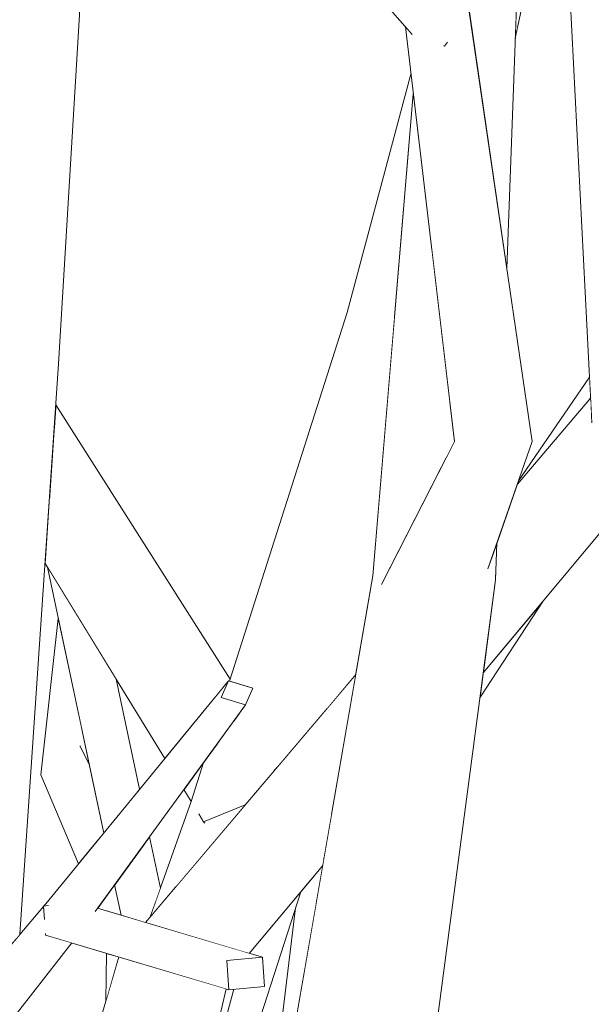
# Model space of a CAD drawing. Extents: x -289599 to -184549, y 66678 to 295474.
# Tile 231 of 256: x -264496 to -264438, y 71866 to 71966. Entities that reach past the tile are written whole.
import ezdxf

# ---------------------------------------------------------------- set-up
doc = ezdxf.new("R2010")
doc.units = 0
doc.header["$MEASUREMENT"] = 0
doc.linetypes.add('Wipeout_Contour', pattern=[1000, 0, -1000])
doc.layers.add('arch drzewa', color=8, linetype='Continuous')
doc.layers.add('arch drzewa_Nr_Pióra__4', color=8, linetype='Continuous', lineweight=9)

msp = doc.modelspace()

# ---------------------------------------------------------------- wipeouts: each hides what was drawn before it
at = {"color": 254, "linetype": 'Wipeout_Contour', "lineweight": 0, "ltscale": 1285222.82523685}
msp.add_wipeout([(-264445.61, 71971.27), (-264450.69, 71970.36), (-264450.52, 71966.69), (-264446.72, 71940.86)], dxfattribs=at).dxf.layer = 'arch drzewa'
at = {"color": 254, "linetype": 'Wipeout_Contour', "lineweight": 0, "ltscale": 1285208.585425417}
msp.add_wipeout([(-264452.6, 71927.58), (-264454.45, 71943.24), (-264453.85, 71919.76), (-264452.86, 71921.7)], dxfattribs=at).dxf.layer = 'arch drzewa'
at = {"color": 254, "linetype": 'Wipeout_Contour', "lineweight": 0, "ltscale": 1285343.136793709}
msp.add_wipeout([(-264496.77, 71872.56), (-264496.4, 71873.01), (-264492.45, 71931.15), (-264494.25, 71930.16)], dxfattribs=at).dxf.layer = 'arch drzewa'
at = {"color": 254, "linetype": 'Wipeout_Contour', "lineweight": 0, "ltscale": 963862.276731}
msp.add_wipeout([(-264438.22, 71927.63), (-264438.17, 71927.68), (-264438.17, 71927.7)], dxfattribs=at).dxf.layer = 'arch drzewa'
at = {"color": 254, "linetype": 'Wipeout_Contour', "lineweight": 0, "ltscale": 1927792.666604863}
msp.add_wipeout([(-264463.89, 71827.79), (-264453.58, 71906.45), (-264453.59, 71906.46), (-264459.51, 71908.69), (-264459.3, 71909.1), (-264460.39, 71909.52)], dxfattribs=at).dxf.layer = 'arch drzewa'
at = {"color": 254, "linetype": 'Wipeout_Contour', "lineweight": 0, "ltscale": 1285158.260994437}
msp.add_wipeout([(-264449.15, 71899.54), (-264449.47, 71897.11), (-264442.98, 71907.01), (-264449.02, 71899.77)], dxfattribs=at).dxf.layer = 'arch drzewa'
at = {"color": 254, "linetype": 'Wipeout_Contour', "lineweight": 0, "ltscale": 1285274.992993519}
msp.add_wipeout([(-264483.18, 71882.94), (-264483.71, 71882.21), (-264482.5, 71876.49), (-264482.07, 71877.7)], dxfattribs=at).dxf.layer = 'arch drzewa'
at = {"color": 254, "linetype": 'Wipeout_Contour', "lineweight": 0, "ltscale": 963905.853446}
msp.add_wipeout([(-264466.34, 71879.02), (-264466.21, 71875.98), (-264465.51, 71880.02)], dxfattribs=at).dxf.layer = 'arch drzewa'
at = {"color": 254, "linetype": 'Wipeout_Contour', "lineweight": 0, "ltscale": 963965.969178}
msp.add_wipeout([(-264488.48, 71875.66), (-264486.08, 71874.95), (-264486.74, 71878.05)], dxfattribs=at).dxf.layer = 'arch drzewa'
at = {"color": 254, "linetype": 'Wipeout_Contour', "lineweight": 0, "ltscale": 1285272.28034632}
msp.add_wipeout([(-264483.95, 71874.31), (-264483.6, 71874.21), (-264483.15, 71874.73), (-264483.47, 71874.63)], dxfattribs=at).dxf.layer = 'arch drzewa'
at = {"color": 254, "linetype": 'Wipeout_Contour', "lineweight": 0, "ltscale": 963960.039095}
msp.add_wipeout([(-264486.72, 71870.81), (-264486.49, 71870.11), (-264486.31, 71870.69)], dxfattribs=at).dxf.layer = 'arch drzewa'
at = {"color": 254, "linetype": 'Wipeout_Contour', "lineweight": 0, "ltscale": 1285227.450324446}
msp.add_wipeout([(-264475.3, 71870.31), (-264475.09, 71867.35), (-264471.46, 71867.69), (-264471.66, 71870.65)], dxfattribs=at).dxf.layer = 'arch drzewa'

# ---------------------------------------------------------------- next in the draw order: wipeouts: each hides what was drawn before it
at = {"color": 254, "linetype": 'Wipeout_Contour', "lineweight": 0, "ltscale": 964043.122509}
msp.add_wipeout([(-264492.45, 71931.15), (-264489.42, 71981.58), (-264491.8, 71980.86)], dxfattribs=at).dxf.layer = 'arch drzewa'
at = {"color": 254, "linetype": 'Wipeout_Contour', "lineweight": 0, "ltscale": 964003.061691}
msp.add_wipeout([(-264494.25, 71930.16), (-264497.43, 71871.79), (-264496.77, 71872.56)], dxfattribs=at).dxf.layer = 'arch drzewa'
at = {"color": 254, "linetype": 'Wipeout_Contour', "lineweight": 0, "ltscale": 1606447.514640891}
msp.add_wipeout([(-264445.53, 71919.21), (-264445.65, 71918.88), (-264438.22, 71927.63), (-264438.17, 71927.7), (-264438.28, 71929.79)], dxfattribs=at).dxf.layer = 'arch drzewa'
at = {"color": 254, "linetype": 'Wipeout_Contour', "lineweight": 0, "ltscale": 963900.611186}
msp.add_wipeout([(-264452.86, 71921.7), (-264452.08, 71923.22), (-264452.6, 71927.58)], dxfattribs=at).dxf.layer = 'arch drzewa'
at = {"color": 254, "linetype": 'Wipeout_Contour', "lineweight": 0, "ltscale": 963872.323606}
msp.add_wipeout([(-264449.15, 71899.54), (-264449.02, 71899.77), (-264449.14, 71899.63)], dxfattribs=at).dxf.layer = 'arch drzewa'
at = {"color": 254, "linetype": 'Wipeout_Contour', "lineweight": 0, "ltscale": 1285272.139609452}
msp.add_wipeout([(-264483.1, 71874.8), (-264483.47, 71874.63), (-264483.15, 71874.73), (-264483.1, 71874.79)], dxfattribs=at).dxf.layer = 'arch drzewa'
at = {"color": 254, "linetype": 'Wipeout_Contour', "lineweight": 0, "ltscale": 1285281.255306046}
msp.add_wipeout([(-264487.58, 71871.07), (-264487.65, 71866.19), (-264486.49, 71870.11), (-264486.72, 71870.81)], dxfattribs=at).dxf.layer = 'arch drzewa'

# ---------------------------------------------------------------- next in the draw order: wipeouts: each hides what was drawn before it
at = {"color": 254, "linetype": 'Wipeout_Contour', "lineweight": 0, "ltscale": 1285356.280217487}
msp.add_wipeout([(-264503.5, 71930.27), (-264498.96, 71869.99), (-264497.43, 71871.79), (-264494.25, 71930.16)], dxfattribs=at).dxf.layer = 'arch drzewa'
at = {"color": 254, "linetype": 'Wipeout_Contour', "lineweight": 0, "ltscale": 1927759.400062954}
msp.add_wipeout([(-264453.55, 71906.41), (-264458.15, 71831.3), (-264447.89, 71909.14), (-264450.85, 71907.96), (-264452.93, 71905.66), (-264453.04, 71905.82)], dxfattribs=at).dxf.layer = 'arch drzewa'
at = {"color": 254, "linetype": 'Wipeout_Contour', "lineweight": 0, "ltscale": 2249234.772831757}
msp.add_wipeout([(-264483.71, 71882.21), (-264486.74, 71878.05), (-264486.08, 71874.95), (-264483.95, 71874.31), (-264483.47, 71874.63), (-264483.1, 71874.8), (-264482.5, 71876.49)], dxfattribs=at).dxf.layer = 'arch drzewa'

# ---------------------------------------------------------------- next in the draw order: wipeouts: each hides what was drawn before it
at = {"color": 254, "linetype": 'Wipeout_Contour', "lineweight": 0, "ltscale": 964035.349736}
msp.add_wipeout([(-264491.8, 71980.86), (-264494.25, 71930.16), (-264492.45, 71931.15)], dxfattribs=at).dxf.layer = 'arch drzewa'
at = {"color": 254, "linetype": 'Wipeout_Contour', "lineweight": 0, "ltscale": 963877.932873}
msp.add_wipeout([(-264448.02, 71912.06), (-264447.89, 71909.14), (-264447.75, 71912.83)], dxfattribs=at).dxf.layer = 'arch drzewa'
at = {"color": 254, "linetype": 'Wipeout_Contour', "lineweight": 0, "ltscale": 1606638.694367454}
msp.add_wipeout([(-264490.28, 71892.22), (-264494.26, 71889.26), (-264488.35, 71882.72), (-264487.85, 71883.32), (-264489.36, 71890.42)], dxfattribs=at).dxf.layer = 'arch drzewa'
at = {"color": 254, "linetype": 'Wipeout_Contour', "lineweight": 0, "ltscale": 963985.488484}
msp.add_wipeout([(-264493.94, 71875.89), (-264493.79, 71875.9), (-264493.77, 71876.11)], dxfattribs=at).dxf.layer = 'arch drzewa'
at = {"color": 254, "linetype": 'Wipeout_Contour', "lineweight": 0, "ltscale": 1927987.024173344}
msp.add_wipeout([(-264528.6, 71824.32), (-264491.1, 71872.12), (-264493.79, 71872.92), (-264493.8, 71872.99), (-264493.46, 71873.7), (-264493.96, 71873.81)], dxfattribs=at).dxf.layer = 'arch drzewa'

# ---------------------------------------------------------------- next in the draw order: wipeouts: each hides what was drawn before it
at = {"color": 254, "linetype": 'Wipeout_Contour', "lineweight": 0, "ltscale": 1928111.922188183}
msp.add_wipeout([(-264499.46, 71981.06), (-264498.41, 71970.85), (-264496.52, 71955.39), (-264496.81, 71955.2), (-264494.25, 71930.16), (-264491.8, 71980.86)], dxfattribs=at).dxf.layer = 'arch drzewa'
at = {"color": 254, "linetype": 'Wipeout_Contour', "lineweight": 0, "ltscale": 1606466.760654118}
msp.add_wipeout([(-264448.71, 71910.23), (-264450.85, 71907.96), (-264447.89, 71909.14), (-264448.02, 71912.06), (-264448.64, 71910.27)], dxfattribs=at).dxf.layer = 'arch drzewa'
at = {"color": 254, "linetype": 'Wipeout_Contour', "lineweight": 0, "ltscale": 1285300.030353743}
msp.add_wipeout([(-264486.58, 71898.99), (-264487.63, 71900.69), (-264484.75, 71887.11), (-264484.2, 71887.78)], dxfattribs=at).dxf.layer = 'arch drzewa'
at = {"color": 254, "linetype": 'Wipeout_Contour', "lineweight": 0, "ltscale": 963985.581183}
msp.add_wipeout([(-264490.28, 71892.22), (-264489.36, 71890.42), (-264490.15, 71894.16)], dxfattribs=at).dxf.layer = 'arch drzewa'
at = {"color": 254, "linetype": 'Wipeout_Contour', "lineweight": 0, "ltscale": 963983.092495}
msp.add_wipeout([(-264494.26, 71889.26), (-264490.43, 71880.19), (-264488.35, 71882.72)], dxfattribs=at).dxf.layer = 'arch drzewa'
at = {"color": 254, "linetype": 'Wipeout_Contour', "lineweight": 0, "ltscale": 964031.491233}
msp.add_wipeout([(-264493.96, 71873.81), (-264534.04, 71824.37), (-264528.6, 71824.32)], dxfattribs=at).dxf.layer = 'arch drzewa'

# ---------------------------------------------------------------- next in the draw order: linework, layer by layer
at = {"layer": 'arch drzewa_Nr_Pióra__4', "linetype": 'Continuous'}
msp.add_line((-264492.45, 71931.15), (-264489.42, 71981.58), dxfattribs=at)

# ---------------------------------------------------------------- next in the draw order: wipeouts: each hides what was drawn before it
at = {"color": 254, "linetype": 'Wipeout_Contour', "lineweight": 0, "ltscale": 2892167.048460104}
msp.add_wipeout([(-264503.5, 71930.27), (-264494.25, 71930.16), (-264496.81, 71955.2), (-264498.61, 71954.02), (-264501.45, 71954.57), (-264501.54, 71954.95), (-264502.07, 71948.29), (-264501.15, 71946.67), (-264502.38, 71944.36)], dxfattribs=at).dxf.layer = 'arch drzewa'
at = {"color": 254, "linetype": 'Wipeout_Contour', "lineweight": 0, "ltscale": 1285186.138124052}
msp.add_wipeout([(-264452.08, 71923.22), (-264453.04, 71905.82), (-264452.93, 71905.66), (-264448.03, 71920.24)], dxfattribs=at).dxf.layer = 'arch drzewa'
at = {"color": 254, "linetype": 'Wipeout_Contour', "lineweight": 0, "ltscale": 963988.52011}
msp.add_wipeout([(-264490.15, 71894.16), (-264490.5, 71895.81), (-264490.28, 71892.22)], dxfattribs=at).dxf.layer = 'arch drzewa'
at = {"color": 254, "linetype": 'Wipeout_Contour', "lineweight": 0, "ltscale": 1606669.232295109}
msp.add_wipeout([(-264534.04, 71824.37), (-264493.96, 71873.81), (-264493.89, 71874.65), (-264493.91, 71874.63), (-264494, 71875.82)], dxfattribs=at).dxf.layer = 'arch drzewa'

# ---------------------------------------------------------------- next in the draw order: wipeouts: each hides what was drawn before it
at = {"color": 254, "linetype": 'Wipeout_Contour', "lineweight": 0, "ltscale": 1285172.24457358}
msp.add_wipeout([(-264448.71, 71910.23), (-264448.64, 71910.27), (-264444.13, 71923.24), (-264448.03, 71920.24)], dxfattribs=at).dxf.layer = 'arch drzewa'
at = {"color": 254, "linetype": 'Wipeout_Contour', "lineweight": 0, "ltscale": 1285325.740572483}
msp.add_wipeout([(-264494.26, 71889.26), (-264490.28, 71892.22), (-264490.5, 71895.81), (-264492.49, 71905.2)], dxfattribs=at).dxf.layer = 'arch drzewa'
at = {"color": 254, "linetype": 'Wipeout_Contour', "lineweight": 0, "ltscale": 963984.846693}
msp.add_wipeout([(-264493.77, 71876.11), (-264493.95, 71875.89), (-264493.94, 71875.89)], dxfattribs=at).dxf.layer = 'arch drzewa'

# ---------------------------------------------------------------- next in the draw order: wipeouts: each hides what was drawn before it
at = {"color": 254, "linetype": 'Wipeout_Contour', "lineweight": 0, "ltscale": 1285312.226010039}
msp.add_wipeout([(-264487.63, 71900.69), (-264493.6, 71910.42), (-264487.85, 71883.32), (-264484.75, 71887.11)], dxfattribs=at).dxf.layer = 'arch drzewa'
at = {"color": 254, "linetype": 'Wipeout_Contour', "lineweight": 0, "ltscale": 1285367.445608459}
msp.add_wipeout([(-264534.15, 71828.46), (-264534.04, 71824.37), (-264494, 71875.82), (-264494, 71875.84)], dxfattribs=at).dxf.layer = 'arch drzewa'

# ---------------------------------------------------------------- next in the draw order: wipeouts: each hides what was drawn before it
at = {"color": 254, "linetype": 'Wipeout_Contour', "lineweight": 0, "ltscale": 1285276.559006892}
msp.add_wipeout([(-264488.7, 71875.35), (-264473.38, 71896.39), (-264475.87, 71897.14), (-264488.99, 71875.35)], dxfattribs=at).dxf.layer = 'arch drzewa'

# ---------------------------------------------------------------- next in the draw order: wipeouts: each hides what was drawn before it
at = {"color": 254, "linetype": 'Wipeout_Contour', "lineweight": 0, "ltscale": 1606620.487411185}
msp.add_wipeout([(-264493.96, 71873.81), (-264493.46, 71873.7), (-264492.15, 71875.33), (-264488.99, 71875.35), (-264475.87, 71897.14)], dxfattribs=at).dxf.layer = 'arch drzewa'

# ---------------------------------------------------------------- next in the draw order: wipeouts: each hides what was drawn before it
at = {"color": 254, "linetype": 'Wipeout_Contour', "lineweight": 0, "ltscale": 963960.716563}
msp.add_wipeout([(-264493.96, 71873.81), (-264475.87, 71897.14), (-264475.13, 71898.84)], dxfattribs=at).dxf.layer = 'arch drzewa'

# ---------------------------------------------------------------- next in the draw order: wipeouts: each hides what was drawn before it
at = {"color": 254, "linetype": 'Wipeout_Contour', "lineweight": 0, "ltscale": 2891936.388028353}
msp.add_wipeout([(-264493.96, 71873.81), (-264475.13, 71898.84), (-264493.77, 71876.11), (-264493.79, 71875.9), (-264493.51, 71875.93), (-264493.12, 71875.62), (-264493.61, 71875), (-264493.68, 71874.78), (-264493.89, 71874.65)], dxfattribs=at).dxf.layer = 'arch drzewa'

# ---------------------------------------------------------------- next in the draw order: linework, layer by layer
at = {"layer": 'arch drzewa_Nr_Pióra__4', "linetype": 'Continuous'}
msp.add_line((-264490.43, 71880.19), (-264494.26, 71889.26), dxfattribs=at)

# ---------------------------------------------------------------- next in the draw order: wipeouts: each hides what was drawn before it
at = {"color": 254, "linetype": 'Wipeout_Contour', "lineweight": 0, "ltscale": 1285259.139488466}
msp.add_wipeout([(-264472.65, 71898.09), (-264475.13, 71898.84), (-264475.87, 71897.14), (-264473.38, 71896.39)], dxfattribs=at).dxf.layer = 'arch drzewa'
at = {"color": 254, "linetype": 'Wipeout_Contour', "lineweight": 0, "ltscale": 963984.400944}
msp.add_wipeout([(-264493.51, 71875.93), (-264494, 71875.88), (-264493.12, 71875.62)], dxfattribs=at).dxf.layer = 'arch drzewa'
at = {"color": 254, "linetype": 'Wipeout_Contour', "lineweight": 0, "ltscale": 1927910.811425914}
msp.add_wipeout([(-264488.99, 71875.35), (-264492.15, 71875.33), (-264475.3, 71870.31), (-264471.66, 71870.65), (-264488.48, 71875.66), (-264488.7, 71875.35)], dxfattribs=at).dxf.layer = 'arch drzewa'

# ---------------------------------------------------------------- next in the draw order: wipeouts: each hides what was drawn before it
at = {"color": 254, "linetype": 'Wipeout_Contour', "lineweight": 0, "ltscale": 1927811.127857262}
msp.add_wipeout([(-264468.28, 71875.7), (-264472.93, 71837.26), (-264469.57, 71856.62), (-264466.21, 71875.98), (-264466.34, 71879.02), (-264467.74, 71877.34)], dxfattribs=at).dxf.layer = 'arch drzewa'
at = {"color": 254, "linetype": 'Wipeout_Contour', "lineweight": 0, "ltscale": 1606639.588991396}
msp.add_wipeout([(-264494, 71875.88), (-264493.91, 71874.63), (-264493.68, 71874.78), (-264493.61, 71875), (-264493.12, 71875.62)], dxfattribs=at).dxf.layer = 'arch drzewa'

# ---------------------------------------------------------------- next in the draw order: linework, layer by layer
at = {"layer": 'arch drzewa_Nr_Pióra__4', "linetype": 'Continuous'}
for p, q in [((-264493.95, 71875.89), (-264493.77, 71876.11)), ((-264494, 71875.88), (-264493.48, 71875.93))]:
    msp.add_line(p, q, dxfattribs=at)

# ---------------------------------------------------------------- next in the draw order: wipeouts: each hides what was drawn before it
at = {"color": 254, "linetype": 'Wipeout_Contour', "lineweight": 0, "ltscale": 2249045.915995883}
msp.add_wipeout([(-264474.07, 71830.68), (-264466.88, 71828.64), (-264464.38, 71829.57), (-264464.55, 71829), (-264464.77, 71828.04), (-264463.89, 71827.79), (-264460.39, 71909.52)], dxfattribs=at).dxf.layer = 'arch drzewa'
at = {"color": 254, "linetype": 'Wipeout_Contour', "lineweight": 0, "ltscale": 1927925.778474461}
msp.add_wipeout([(-264493.46, 71873.7), (-264493.8, 71872.99), (-264493.79, 71872.92), (-264475.09, 71867.35), (-264475.3, 71870.31), (-264492.15, 71875.33)], dxfattribs=at).dxf.layer = 'arch drzewa'

# ---------------------------------------------------------------- next in the draw order: linework, layer by layer
at = {"layer": 'arch drzewa_Nr_Pióra__4', "linetype": 'Continuous'}
for p, q in [((-264493.9, 71874.5), (-264494, 71875.88)), ((-264493.79, 71872.92), (-264493.8, 71873.09))]:
    msp.add_line(p, q, dxfattribs=at)

# ---------------------------------------------------------------- next in the draw order: wipeouts: each hides what was drawn before it
at = {"color": 254, "linetype": 'Wipeout_Contour', "lineweight": 0, "ltscale": 1927828.869092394}
msp.add_wipeout([(-264456.27, 71958.65), (-264460.39, 71909.52), (-264459.3, 71909.1), (-264456.05, 71915.47), (-264453.85, 71919.76), (-264454.45, 71943.24)], dxfattribs=at).dxf.layer = 'arch drzewa'
at = {"color": 254, "linetype": 'Wipeout_Contour', "lineweight": 0, "ltscale": 1285164.655066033}
msp.add_wipeout([(-264463.89, 71827.79), (-264458.15, 71831.3), (-264453.55, 71906.41), (-264453.58, 71906.45)], dxfattribs=at).dxf.layer = 'arch drzewa'
at = {"color": 254, "linetype": 'Wipeout_Contour', "lineweight": 0, "ltscale": 1285217.988555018}
msp.add_wipeout([(-264473.04, 71871.06), (-264473, 71871.05), (-264465.51, 71880.02), (-264465.37, 71880.79)], dxfattribs=at).dxf.layer = 'arch drzewa'
at = {"color": 254, "linetype": 'Wipeout_Contour', "lineweight": 0, "ltscale": 1285233.091607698}
msp.add_wipeout([(-264475.37, 71867.43), (-264479.61, 71849.05), (-264474.58, 71867.4), (-264475.09, 71867.35)], dxfattribs=at).dxf.layer = 'arch drzewa'

# ---------------------------------------------------------------- next in the draw order: wipeouts: each hides what was drawn before it
at = {"color": 254, "linetype": 'Wipeout_Contour', "lineweight": 0, "ltscale": 1927790.66711279}
msp.add_wipeout([(-264452.08, 71923.22), (-264459.51, 71908.69), (-264453.59, 71906.46), (-264453.58, 71906.45), (-264453.55, 71906.41), (-264453.04, 71905.82)], dxfattribs=at).dxf.layer = 'arch drzewa'
at = {"color": 254, "linetype": 'Wipeout_Contour', "lineweight": 0, "ltscale": 1285218.167288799}
msp.add_wipeout([(-264473.08, 71871.07), (-264473.04, 71871.06), (-264465.37, 71880.79), (-264465.36, 71880.85)], dxfattribs=at).dxf.layer = 'arch drzewa'
at = {"color": 254, "linetype": 'Wipeout_Contour', "lineweight": 0, "ltscale": 963934.887996}
msp.add_wipeout([(-264486.2, 71870.66), (-264490.51, 71801.86), (-264475.37, 71867.43)], dxfattribs=at).dxf.layer = 'arch drzewa'

# ---------------------------------------------------------------- next in the draw order: wipeouts: each hides what was drawn before it
at = {"color": 254, "linetype": 'Wipeout_Contour', "lineweight": 0, "ltscale": 1285179.006946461}
msp.add_wipeout([(-264452.93, 71905.66), (-264450.85, 71907.96), (-264448.71, 71910.23), (-264448.03, 71920.24)], dxfattribs=at).dxf.layer = 'arch drzewa'
at = {"color": 254, "linetype": 'Wipeout_Contour', "lineweight": 0, "ltscale": 1285218.810211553}
msp.add_wipeout([(-264473.43, 71871.18), (-264473.08, 71871.07), (-264465.36, 71880.85), (-264464.59, 71885.3)], dxfattribs=at).dxf.layer = 'arch drzewa'
at = {"color": 254, "linetype": 'Wipeout_Contour', "lineweight": 0, "ltscale": 1285269.652021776}
msp.add_wipeout([(-264505.96, 71804.42), (-264490.51, 71801.86), (-264486.2, 71870.66), (-264486.31, 71870.69)], dxfattribs=at).dxf.layer = 'arch drzewa'

# ---------------------------------------------------------------- next in the draw order: linework, layer by layer
at = {"layer": 'arch drzewa_Nr_Pióra__4', "linetype": 'Continuous'}
for p, q in [((-264534.15, 71828.46), (-264494, 71875.84)), ((-264528.6, 71824.32), (-264491.1, 71872.12)), ((-264487.65, 71866.19), (-264487.58, 71871.07))]:
    msp.add_line(p, q, dxfattribs=at)

# ---------------------------------------------------------------- next in the draw order: wipeouts: each hides what was drawn before it
at = {"color": 254, "linetype": 'Wipeout_Contour', "lineweight": 0, "ltscale": 963919.216605}
msp.add_wipeout([(-264455.2, 71964.33), (-264448.03, 71920.24), (-264454.03, 71964.26)], dxfattribs=at).dxf.layer = 'arch drzewa'
at = {"color": 254, "linetype": 'Wipeout_Contour', "lineweight": 0, "ltscale": 1285231.618199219}
msp.add_wipeout([(-264483.6, 71874.21), (-264473.43, 71871.18), (-264464.59, 71885.3), (-264462.13, 71899.47)], dxfattribs=at).dxf.layer = 'arch drzewa'

# ---------------------------------------------------------------- next in the draw order: wipeouts: each hides what was drawn before it
at = {"color": 254, "linetype": 'Wipeout_Contour', "lineweight": 0, "ltscale": 1606535.901960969}
msp.add_wipeout([(-264457.08, 71965.49), (-264452.08, 71923.22), (-264448.03, 71920.24), (-264455.2, 71964.33), (-264456.44, 71964.75)], dxfattribs=at).dxf.layer = 'arch drzewa'
at = {"color": 254, "linetype": 'Wipeout_Contour', "lineweight": 0, "ltscale": 2570515.30624322}
msp.add_wipeout([(-264478.93, 71886.53), (-264480.48, 71877.87), (-264473.99, 71885.52), (-264474.38, 71885.6), (-264477.57, 71884.37), (-264477.66, 71884.45), (-264478.01, 71885.02), (-264476.31, 71885.99)], dxfattribs=at).dxf.layer = 'arch drzewa'
at = {"color": 254, "linetype": 'Wipeout_Contour', "lineweight": 0, "ltscale": 2249144.788479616}
msp.add_wipeout([(-264479.61, 71849.05), (-264486.38, 71819.72), (-264467.74, 71877.34), (-264473, 71871.05), (-264471.66, 71870.65), (-264471.46, 71867.69), (-264474.58, 71867.4)], dxfattribs=at).dxf.layer = 'arch drzewa'

# ---------------------------------------------------------------- next in the draw order: linework, layer by layer
at = {"layer": 'arch drzewa_Nr_Pióra__4', "linetype": 'Continuous'}
for p, q in [((-264473, 71871.05), (-264465.51, 71880.02)), ((-264486.08, 71874.95), (-264486.74, 71878.05)), ((-264472.93, 71837.26), (-264468.28, 71875.7)), ((-264493.79, 71872.92), (-264475.09, 71867.35)), ((-264505.96, 71804.42), (-264486.31, 71870.69)), ((-264475.3, 71870.31), (-264471.66, 71870.65)), ((-264475.09, 71867.35), (-264475.3, 71870.31)), ((-264471.66, 71870.65), (-264471.46, 71867.69)), ((-264490.51, 71801.86), (-264475.37, 71867.43)), ((-264479.61, 71849.05), (-264474.58, 71867.4)), ((-264471.46, 71867.69), (-264475.09, 71867.35))]:
    msp.add_line(p, q, dxfattribs=at)

# ---------------------------------------------------------------- next in the draw order: wipeouts: each hides what was drawn before it
at = {"color": 254, "linetype": 'Wipeout_Contour', "lineweight": 0, "ltscale": 1927872.841813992}
msp.add_wipeout([(-264459.21, 72002.32), (-264452.61, 71967.71), (-264451.99, 71966.99), (-264452.28, 71965.98), (-264444.13, 71923.24), (-264455.93, 72003.47)], dxfattribs=at).dxf.layer = 'arch drzewa'
at = {"color": 254, "linetype": 'Wipeout_Contour', "lineweight": 0, "ltscale": 963950.287568}
msp.add_wipeout([(-264483.1, 71874.79), (-264480.48, 71877.87), (-264478.93, 71886.53)], dxfattribs=at).dxf.layer = 'arch drzewa'
at = {"color": 254, "linetype": 'Wipeout_Contour', "lineweight": 0, "ltscale": 963934.909277}
msp.add_wipeout([(-264474.38, 71885.6), (-264473.99, 71885.52), (-264473.76, 71885.79)], dxfattribs=at).dxf.layer = 'arch drzewa'

# ---------------------------------------------------------------- next in the draw order: linework, layer by layer
at = {"layer": 'arch drzewa_Nr_Pióra__4', "linetype": 'Continuous'}
for p, q in [((-264482.07, 71877.7), (-264483.18, 71882.94)), ((-264486.38, 71819.72), (-264467.74, 71877.34)), ((-264488.48, 71875.66), (-264471.66, 71870.65))]:
    msp.add_line(p, q, dxfattribs=at)

# ---------------------------------------------------------------- next in the draw order: wipeouts: each hides what was drawn before it
at = {"color": 254, "linetype": 'Wipeout_Contour', "lineweight": 0, "ltscale": 2249139.518376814}
msp.add_wipeout([(-264453.1, 71963.53), (-264454.03, 71964.26), (-264448.03, 71920.24), (-264444.13, 71923.24), (-264452.28, 71965.98), (-264453.02, 71963.59), (-264453.08, 71963.52)], dxfattribs=at).dxf.layer = 'arch drzewa'
at = {"color": 254, "linetype": 'Wipeout_Contour', "lineweight": 0, "ltscale": 1606535.246453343}
msp.add_wipeout([(-264463.03, 71936.36), (-264465.04, 71896.05), (-264462.13, 71899.47), (-264460.39, 71909.52), (-264458.19, 71935.78)], dxfattribs=at).dxf.layer = 'arch drzewa'
at = {"color": 254, "linetype": 'Wipeout_Contour', "lineweight": 0, "ltscale": 1285262.495884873}
msp.add_wipeout([(-264478.93, 71886.53), (-264476.31, 71885.99), (-264476.15, 71892.59), (-264477.66, 71890.52)], dxfattribs=at).dxf.layer = 'arch drzewa'

# ---------------------------------------------------------------- next in the draw order: linework, layer by layer
at = {"layer": 'arch drzewa_Nr_Pióra__4', "linetype": 'Continuous'}
msp.add_line((-264459.53, 71908.65), (-264452.08, 71923.22), dxfattribs=at)

# ---------------------------------------------------------------- next in the draw order: wipeouts: each hides what was drawn before it
at = {"color": 254, "linetype": 'Wipeout_Contour', "lineweight": 0, "ltscale": 1927915.250000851}
msp.add_wipeout([(-264472.25, 71990.19), (-264474.19, 71987.69), (-264453.08, 71963.52), (-264453.02, 71963.59), (-264452.28, 71965.98), (-264451.99, 71966.99)], dxfattribs=at).dxf.layer = 'arch drzewa'
at = {"color": 254, "linetype": 'Wipeout_Contour', "lineweight": 0, "ltscale": 1285217.891899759}
msp.add_wipeout([(-264445.61, 71971.27), (-264445.86, 71964.34), (-264442.45, 71980.22), (-264443.26, 71977.93)], dxfattribs=at).dxf.layer = 'arch drzewa'
at = {"color": 254, "linetype": 'Wipeout_Contour', "lineweight": 0, "ltscale": 2249183.441268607}
msp.add_wipeout([(-264463.03, 71936.36), (-264475.01, 71898.81), (-264472.65, 71898.09), (-264473.38, 71896.39), (-264473.98, 71895.57), (-264470.19, 71889.99), (-264465.04, 71896.05)], dxfattribs=at).dxf.layer = 'arch drzewa'
at = {"color": 254, "linetype": 'Wipeout_Contour', "lineweight": 0, "ltscale": 1285138.797495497}
msp.add_wipeout([(-264448.86, 71901.76), (-264449.14, 71899.63), (-264428.84, 71923.95), (-264430.93, 71924.52)], dxfattribs=at).dxf.layer = 'arch drzewa'

# ---------------------------------------------------------------- next in the draw order: linework, layer by layer
at = {"layer": 'arch drzewa_Nr_Pióra__4', "linetype": 'Continuous'}
for p, q in [((-264445.86, 71964.34), (-264442.45, 71980.22)), ((-264446.72, 71940.86), (-264445.61, 71971.27)), ((-264472.65, 71898.09), (-264473.38, 71896.39))]:
    msp.add_line(p, q, dxfattribs=at)

# ---------------------------------------------------------------- next in the draw order: wipeouts: each hides what was drawn before it
at = {"color": 254, "linetype": 'Wipeout_Contour', "lineweight": 0, "ltscale": 2249238.004706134}
msp.add_wipeout([(-264477.4, 71988.74), (-264456.44, 71964.75), (-264455.2, 71964.33), (-264454.03, 71964.26), (-264453.1, 71963.53), (-264453.08, 71963.52), (-264474.19, 71987.69)], dxfattribs=at).dxf.layer = 'arch drzewa'
at = {"color": 254, "linetype": 'Wipeout_Contour', "lineweight": 0, "ltscale": 1285248.387550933}
msp.add_wipeout([(-264456.51, 71960.67), (-264463.03, 71936.36), (-264458.19, 71935.78), (-264456.27, 71958.65)], dxfattribs=at).dxf.layer = 'arch drzewa'
at = {"color": 254, "linetype": 'Wipeout_Contour', "lineweight": 0, "ltscale": 1927943.707657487}
msp.add_wipeout([(-264492.73, 71926.96), (-264492.89, 71924.6), (-264475.29, 71898.66), (-264475.13, 71898.84), (-264475.01, 71898.81), (-264474.95, 71899)], dxfattribs=at).dxf.layer = 'arch drzewa'
at = {"color": 254, "linetype": 'Wipeout_Contour', "lineweight": 0, "ltscale": 963861.235883}
msp.add_wipeout([(-264448.86, 71901.76), (-264430.93, 71924.52), (-264448.86, 71901.79)], dxfattribs=at).dxf.layer = 'arch drzewa'
at = {"color": 254, "linetype": 'Wipeout_Contour', "lineweight": 0, "ltscale": 1285246.01325622}
msp.add_wipeout([(-264473.98, 71895.57), (-264474.02, 71895.51), (-264470.3, 71889.86), (-264470.19, 71889.99)], dxfattribs=at).dxf.layer = 'arch drzewa'

# ---------------------------------------------------------------- next in the draw order: linework, layer by layer
at = {"layer": 'arch drzewa_Nr_Pióra__4', "linetype": 'Continuous'}
for p, q in [((-264456.39, 71964.69), (-264477.4, 71988.74)), ((-264452.08, 71923.22), (-264457.08, 71965.49)), ((-264453.08, 71963.52), (-264453.19, 71963.56)), ((-264452.78, 71963.91), (-264453.08, 71963.52)), ((-264463.03, 71936.36), (-264456.51, 71960.67)), ((-264460.39, 71909.52), (-264456.27, 71958.65))]:
    msp.add_line(p, q, dxfattribs=at)

# ---------------------------------------------------------------- next in the draw order: wipeouts: each hides what was drawn before it
at = {"color": 254, "linetype": 'Wipeout_Contour', "lineweight": 0, "ltscale": 2891579.093122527}
msp.add_wipeout([(-264447.89, 71909.14), (-264448.86, 71901.79), (-264430.93, 71924.52), (-264432.82, 71925.53), (-264432.91, 71925.32), (-264437.89, 71924.71), (-264438.04, 71925.13), (-264438.16, 71927.52), (-264447.78, 71912.17)], dxfattribs=at).dxf.layer = 'arch drzewa'
at = {"color": 254, "linetype": 'Wipeout_Contour', "lineweight": 0, "ltscale": 1285311.288571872}
msp.add_wipeout([(-264492.89, 71924.6), (-264492.92, 71924.16), (-264475.74, 71898.11), (-264475.29, 71898.66)], dxfattribs=at).dxf.layer = 'arch drzewa'
at = {"color": 254, "linetype": 'Wipeout_Contour', "lineweight": 0, "ltscale": 1285246.684561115}
msp.add_wipeout([(-264474.02, 71895.51), (-264474.62, 71894.7), (-264470.46, 71889.67), (-264470.3, 71889.86)], dxfattribs=at).dxf.layer = 'arch drzewa'

# ---------------------------------------------------------------- next in the draw order: linework, layer by layer
at = {"layer": 'arch drzewa_Nr_Pióra__4', "linetype": 'Continuous'}
for p, q in [((-264475.01, 71898.81), (-264463.03, 71936.36)), ((-264458.15, 71831.3), (-264447.89, 71909.14)), ((-264449.47, 71897.11), (-264442.98, 71907.01)), ((-264475.13, 71898.84), (-264472.65, 71898.09))]:
    msp.add_line(p, q, dxfattribs=at)

# ---------------------------------------------------------------- next in the draw order: wipeouts: each hides what was drawn before it
at = {"color": 254, "linetype": 'Wipeout_Contour', "lineweight": 0, "ltscale": 1606452.057179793}
msp.add_wipeout([(-264447.75, 71912.83), (-264447.78, 71912.17), (-264438.16, 71927.52), (-264438.17, 71927.68), (-264445.65, 71918.88)], dxfattribs=at).dxf.layer = 'arch drzewa'
at = {"color": 254, "linetype": 'Wipeout_Contour', "lineweight": 0, "ltscale": 1285310.794103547}
msp.add_wipeout([(-264493.38, 71917.38), (-264476.58, 71897.08), (-264475.74, 71898.11), (-264492.92, 71924.16)], dxfattribs=at).dxf.layer = 'arch drzewa'

# ---------------------------------------------------------------- next in the draw order: linework, layer by layer
at = {"layer": 'arch drzewa_Nr_Pióra__4', "linetype": 'Continuous'}
for p, q in [((-264444.13, 71923.24), (-264455.93, 72003.47)), ((-264449.14, 71899.63), (-264428.84, 71923.95)), ((-264448.65, 71910.25), (-264444.13, 71923.24)), ((-264447.89, 71909.14), (-264447.75, 71912.83)), ((-264475.87, 71897.14), (-264475.13, 71898.84)), ((-264473.38, 71896.39), (-264475.87, 71897.14))]:
    msp.add_line(p, q, dxfattribs=at)

# ---------------------------------------------------------------- next in the draw order: wipeouts: each hides what was drawn before it
at = {"color": 254, "linetype": 'Wipeout_Contour', "lineweight": 0, "ltscale": 1285155.510447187}
msp.add_wipeout([(-264434.14, 71972.99), (-264440.48, 71972.6), (-264430.71, 71927.67), (-264430.42, 71927.86)], dxfattribs=at).dxf.layer = 'arch drzewa'
at = {"color": 254, "linetype": 'Wipeout_Contour', "lineweight": 0, "ltscale": 1285312.115301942}
msp.add_wipeout([(-264493.38, 71917.38), (-264493.83, 71910.8), (-264481.63, 71890.92), (-264476.58, 71897.08)], dxfattribs=at).dxf.layer = 'arch drzewa'

# ---------------------------------------------------------------- next in the draw order: linework, layer by layer
at = {"layer": 'arch drzewa_Nr_Pióra__4', "linetype": 'Continuous'}
for p, q in [((-264496.4, 71873.01), (-264492.45, 71931.15)), ((-264474.95, 71899), (-264492.73, 71926.96)), ((-264481.63, 71890.92), (-264493.83, 71910.8)), ((-264487.85, 71883.32), (-264493.6, 71910.42)), ((-264494.26, 71889.26), (-264492.49, 71905.2)), ((-264484.2, 71887.78), (-264486.58, 71898.99)), ((-264490.26, 71892.17), (-264490.28, 71892.22)), ((-264489.36, 71890.42), (-264490.28, 71892.22))]:
    msp.add_line(p, q, dxfattribs=at)

# ---------------------------------------------------------------- next in the draw order: wipeouts: each hides what was drawn before it
at = {"color": 254, "linetype": 'Wipeout_Contour', "lineweight": 0, "ltscale": 1606430.137701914}
msp.add_wipeout([(-264430.71, 71927.67), (-264440.48, 71972.6), (-264438.04, 71925.13), (-264432.91, 71925.32), (-264432.82, 71925.53)], dxfattribs=at).dxf.layer = 'arch drzewa'
at = {"color": 254, "linetype": 'Wipeout_Contour', "lineweight": 0, "ltscale": 963950.316025}
msp.add_wipeout([(-264479.68, 71887.74), (-264478.93, 71886.53), (-264477.66, 71890.52)], dxfattribs=at).dxf.layer = 'arch drzewa'

# ---------------------------------------------------------------- next in the draw order: linework, layer by layer
at = {"layer": 'arch drzewa_Nr_Pióra__4', "linetype": 'Continuous'}
for p, q in [((-264438.04, 71925.13), (-264440.48, 71972.6)), ((-264445.53, 71919.21), (-264438.28, 71929.79)), ((-264445.65, 71918.88), (-264438.17, 71927.68)), ((-264478.93, 71886.53), (-264479.68, 71887.74)), ((-264483.1, 71874.79), (-264478.93, 71886.53))]:
    msp.add_line(p, q, dxfattribs=at)

# ---------------------------------------------------------------- next in the draw order: wipeouts: each hides what was drawn before it
at = {"color": 254, "linetype": 'Wipeout_Contour', "lineweight": 0, "ltscale": 2249192.995180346}
msp.add_wipeout([(-264476.31, 71885.99), (-264478.01, 71885.02), (-264477.66, 71884.45), (-264473.42, 71886.19), (-264470.46, 71889.67), (-264474.62, 71894.7), (-264476.15, 71892.59)], dxfattribs=at).dxf.layer = 'arch drzewa'

# ---------------------------------------------------------------- next in the draw order: wipeouts: each hides what was drawn before it
at = {"color": 254, "linetype": 'Wipeout_Contour', "lineweight": 0, "ltscale": 1606564.202560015}
msp.add_wipeout([(-264473.42, 71886.19), (-264477.66, 71884.45), (-264477.57, 71884.37), (-264474.38, 71885.6), (-264473.76, 71885.79)], dxfattribs=at).dxf.layer = 'arch drzewa'

# ---------------------------------------------------------------- next in the draw order: linework, layer by layer
at = {"layer": 'arch drzewa_Nr_Pióra__4', "linetype": 'Continuous'}
for p, q in [((-264474.07, 71830.68), (-264460.39, 71909.52)), ((-264483.6, 71874.21), (-264462.13, 71899.47)), ((-264493.77, 71876.11), (-264475.13, 71898.84)), ((-264488.71, 71875.33), (-264473.38, 71896.39)), ((-264478.93, 71886.53), (-264477.66, 71890.52)), ((-264473.42, 71886.19), (-264477.66, 71884.45)), ((-264477.66, 71884.45), (-264478.16, 71885.27)), ((-264477.66, 71884.45), (-264477.53, 71884.34))]:
    msp.add_line(p, q, dxfattribs=at)

doc.saveas('drawing.dxf')
